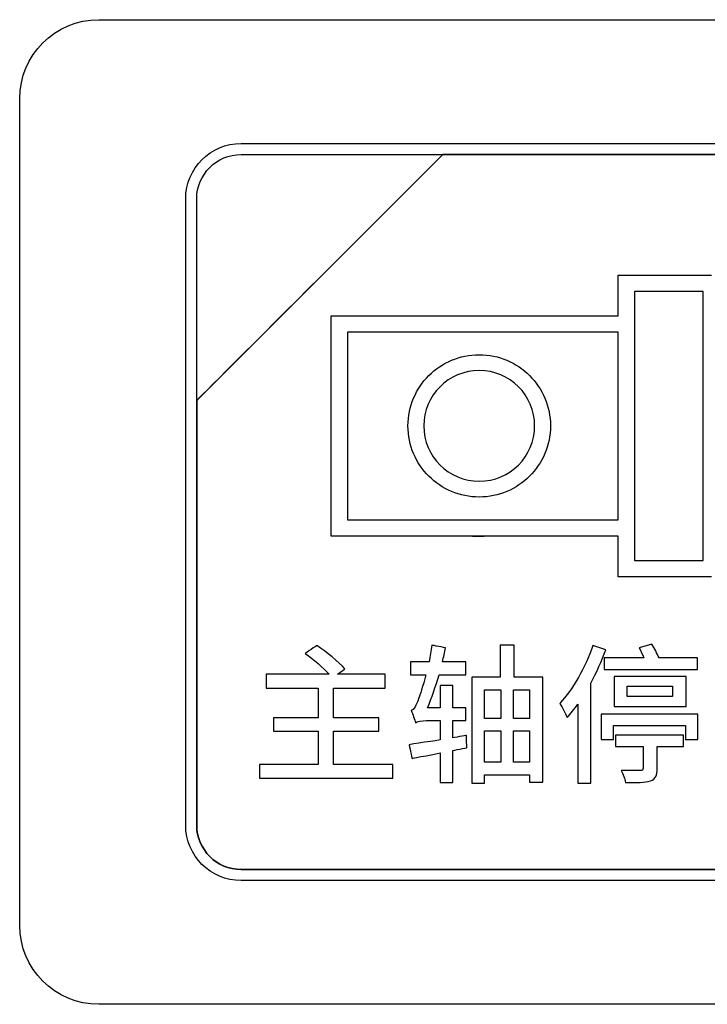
# Model space of a CAD drawing. Header units: millimetres. Extents: x 7205 to 9529, y -660 to 140.
# Tile 79 of 193: x 7592 to 7606, y -393 to -374. Entities that reach past the tile are written whole.
import ezdxf

# ---------------------------------------------------------------- set-up
doc = ezdxf.new("R2010")
doc.units = ezdxf.units.MM
doc.header["$LTSCALE"] = 3

msp = doc.modelspace()

# ---------------------------------------------------------------- linework, layer by layer
at = {"linetype": 'Continuous', "lineweight": 30}
for points, knots in [([(7592.471, -391.007), (7592.471, -391.007), (7592.471, -391.007), (7592.471, -375.307), (7592.471, -375.307), (7592.471, -375.307), (7592.471, -374.482), (7593.146, -373.807), (7593.971, -373.807)], [0.6666667, 0.6666667, 0.6666667, 0.6666667, 0.6666667, 0.7777778, 0.7777778, 0.7777778, 0.7777778, 1, 1, 1, 1]), ([(7592.471, -391.007), (7592.471, -391.007), (7592.471, -391.007), (7592.471, -375.307), (7592.471, -375.307), (7592.471, -375.307), (7592.471, -374.482), (7593.146, -373.807), (7593.971, -373.807)], [0.6666667, 0.6666667, 0.6666667, 0.6666667, 0.6666667, 0.7777778, 0.7777778, 0.7777778, 0.7777778, 1, 1, 1, 1]), ([(7595.621, -377.207), (7595.621, -377.207), (7595.621, -376.63), (7596.093, -376.157), (7596.671, -376.157)], [0.7777778, 0.7777778, 0.7777778, 0.7777778, 0.7777778, 1, 1, 1, 1]), ([(7600.502, -376.367), (7600.502, -376.367), (7600.502, -376.367), (7595.831, -381.037), (7595.831, -381.037)], [0.36363636, 0.36363636, 0.36363636, 0.36363636, 0.36363637, 0.45454545, 0.45454545, 0.45454545, 0.45454545]), ([(7595.831, -381.037), (7595.831, -381.037), (7595.831, -381.037), (7600.502, -376.367), (7600.502, -376.367)], [0.8181818, 0.8181818, 0.8181818, 0.8181818, 0.8181818, 1, 1, 1, 1]), ([(7600.502, -376.367), (7600.502, -376.367), (7600.502, -376.367), (7595.831, -381.037), (7595.831, -381.037)], [0.2, 0.2, 0.2, 0.2, 0.2, 0.4, 0.4, 0.4, 0.4]), ([(7595.831, -377.207), (7595.831, -377.207), (7595.831, -376.745), (7596.209, -376.367), (7596.671, -376.367)], [0.6, 0.6, 0.6, 0.6, 0.6, 1, 1, 1, 1]), ([(7600.514, -376.367), (7600.514, -376.367), (7600.514, -376.367), (7600.502, -376.367), (7600.502, -376.367)], [0.27272727, 0.27272727, 0.27272727, 0.27272727, 0.27272728, 0.36363636, 0.36363636, 0.36363636, 0.36363636]), ([(7608.571, -376.367), (7608.571, -376.367), (7608.571, -376.367), (7600.514, -376.367), (7600.514, -376.367)], [0.18181818, 0.18181818, 0.18181818, 0.18181818, 0.18181819, 0.27272727, 0.27272727, 0.27272727, 0.27272727]), ([(7600.514, -376.367), (7600.514, -376.367), (7600.514, -376.367), (7608.571, -376.367), (7608.571, -376.367)], [0.09090909, 0.09090909, 0.09090909, 0.09090909, 0.0909091, 0.18181818, 0.18181818, 0.18181818, 0.18181818]), ([(7595.621, -389.107), (7595.621, -389.107), (7595.621, -389.107), (7595.621, -377.207), (7595.621, -377.207)], [0.6666667, 0.6666667, 0.6666667, 0.6666667, 0.6666667, 0.7777778, 0.7777778, 0.7777778, 0.7777778]), ([(7595.831, -381.037), (7595.831, -381.037), (7595.831, -381.037), (7595.831, -377.207), (7595.831, -377.207)], [0.4, 0.4, 0.4, 0.4, 0.4, 0.6, 0.6, 0.6, 0.6]), ([(7603.828, -378.812), (7603.828, -378.812), (7603.828, -378.812), (7603.828, -378.657), (7603.828, -378.657)], [0.89655172, 0.89655172, 0.89655172, 0.89655172, 0.89655173, 0.93103448, 0.93103448, 0.93103448, 0.93103448]), ([(7603.828, -378.657), (7603.828, -378.657), (7603.828, -378.657), (7603.984, -378.657), (7603.984, -378.657)], [0.93103448, 0.93103448, 0.93103448, 0.93103448, 0.93103449, 1, 1, 1, 1]), ([(7603.828, -379.43), (7603.828, -379.43), (7603.828, -379.43), (7603.828, -378.812), (7603.828, -378.812)], [0.86206897, 0.86206897, 0.86206897, 0.86206897, 0.86206898, 0.89655172, 0.89655172, 0.89655172, 0.89655172]), ([(7604.139, -378.967), (7604.139, -378.967), (7604.139, -378.967), (7604.139, -384.076), (7604.139, -384.076)], [0.2, 0.2, 0.2, 0.2, 0.2, 0.4, 0.4, 0.4, 0.4]), ([(7605.443, -384.076), (7605.443, -384.076), (7605.443, -384.076), (7605.443, -378.967), (7605.443, -378.967)], [0.6, 0.6, 0.6, 0.6, 0.6, 1, 1, 1, 1]), ([(7598.383, -379.585), (7598.383, -379.585), (7598.383, -379.585), (7598.383, -379.43), (7598.383, -379.43)], [0.75862069, 0.75862069, 0.75862069, 0.75862069, 0.7586207, 0.79310345, 0.79310345, 0.79310345, 0.79310345]), ([(7598.383, -379.43), (7598.383, -379.43), (7598.383, -379.43), (7598.538, -379.43), (7598.538, -379.43)], [0.79310345, 0.79310345, 0.79310345, 0.79310345, 0.79310346, 0.82758621, 0.82758621, 0.82758621, 0.82758621]), ([(7598.383, -383.46), (7598.383, -383.46), (7598.383, -383.46), (7598.383, -379.585), (7598.383, -379.585)], [0.72413793, 0.72413793, 0.72413793, 0.72413793, 0.72413794, 0.75862069, 0.75862069, 0.75862069, 0.75862069]), ([(7598.538, -379.43), (7598.538, -379.43), (7600.85, -379.43), (7601.674, -379.43), (7603.828, -379.43)], [0.82758621, 0.82758621, 0.82758621, 0.82758621, 0.82758622, 0.86206897, 0.86206897, 0.86206897, 0.86206897]), ([(7603.828, -379.74), (7603.828, -379.74), (7603.593, -379.74), (7603.372, -379.74), (7603.165, -379.74), (7603.165, -379.74), (7599.494, -379.74), (7600.514, -379.739), (7598.693, -379.739)], [0.5, 0.5, 0.5, 0.5, 0.5, 0.6666667, 0.6666667, 0.6666667, 0.6666667, 1, 1, 1, 1]), ([(7603.828, -383.304), (7603.828, -383.304), (7603.828, -383.304), (7603.828, -379.74), (7603.828, -379.74)], [0.3333333, 0.3333333, 0.3333333, 0.3333333, 0.3333333, 0.5, 0.5, 0.5, 0.5]), ([(7600.237, -380.566), (7600.237, -380.566), (7600.481, -380.321), (7600.819, -380.17), (7601.192, -380.17), (7601.192, -380.17), (7601.565, -380.17), (7601.903, -380.321), (7602.148, -380.566)], [0.5833333, 0.5833333, 0.5833333, 0.5833333, 0.5833333, 0.6666667, 0.6666667, 0.6666667, 0.6666667, 0.75, 0.75, 0.75, 0.75]), ([(7601.936, -380.778), (7601.936, -380.778), (7601.745, -380.588), (7601.482, -380.47), (7601.192, -380.47), (7601.192, -380.47), (7600.902, -380.47), (7600.638, -380.588), (7600.448, -380.778)], [0.4, 0.4, 0.4, 0.4, 0.4, 0.5, 0.5, 0.5, 0.5, 0.6, 0.6, 0.6, 0.6]), ([(7599.84, -381.521), (7599.84, -381.521), (7599.84, -381.149), (7599.992, -380.811), (7600.236, -380.566)], [0.41666667, 0.41666667, 0.41666667, 0.41666667, 0.41666668, 0.5, 0.5, 0.5, 0.5]), ([(7600.236, -380.566), (7600.236, -380.566), (7600.236, -380.566), (7600.237, -380.566), (7600.237, -380.566)], [0.5, 0.5, 0.5, 0.5, 0.50000001, 0.58333333, 0.58333333, 0.58333333, 0.58333333]), ([(7602.148, -380.566), (7602.148, -380.566), (7602.392, -380.81), (7602.544, -381.148), (7602.544, -381.521), (7602.544, -381.521), (7602.544, -381.894), (7602.392, -382.232), (7602.148, -382.477)], [0.75, 0.75, 0.75, 0.75, 0.75, 0.8333333, 0.8333333, 0.8333333, 0.8333333, 1, 1, 1, 1]), ([(7600.448, -380.778), (7600.448, -380.778), (7600.258, -380.968), (7600.14, -381.231), (7600.14, -381.521), (7600.14, -381.521), (7600.14, -381.812), (7600.258, -382.075), (7600.448, -382.265), (7600.448, -382.265), (7600.639, -382.455), (7600.902, -382.573), (7601.192, -382.573)], [0.6, 0.6, 0.6, 0.6, 0.6, 0.7, 0.7, 0.7, 0.7, 0.8, 0.8, 0.8, 0.8, 1, 1, 1, 1]), ([(7602.244, -381.521), (7602.244, -381.521), (7602.244, -381.231), (7602.126, -380.968), (7601.936, -380.778)], [0.3, 0.3, 0.3, 0.3, 0.3, 0.4, 0.4, 0.4, 0.4]), ([(7595.831, -381.037), (7595.831, -381.037), (7595.831, -381.037), (7595.831, -381.127), (7595.831, -381.127)], [0.45454545, 0.45454545, 0.45454545, 0.45454545, 0.45454546, 0.54545455, 0.54545455, 0.54545455, 0.54545455]), ([(7595.831, -381.127), (7595.831, -381.127), (7595.831, -381.127), (7595.831, -381.037), (7595.831, -381.037)], [0.72727273, 0.72727273, 0.72727273, 0.72727273, 0.72727274, 0.81818182, 0.81818182, 0.81818182, 0.81818182]), ([(7595.831, -381.127), (7595.831, -381.127), (7595.831, -381.127), (7595.831, -389.107), (7595.831, -389.107)], [0.54545455, 0.54545455, 0.54545455, 0.54545455, 0.54545456, 0.63636364, 0.63636364, 0.63636364, 0.63636364]), ([(7595.831, -389.107), (7595.831, -389.107), (7595.831, -389.107), (7595.831, -381.127), (7595.831, -381.127)], [0.63636364, 0.63636364, 0.63636364, 0.63636364, 0.63636365, 0.72727273, 0.72727273, 0.72727273, 0.72727273]), ([(7600.236, -382.477), (7600.236, -382.477), (7599.992, -382.233), (7599.84, -381.895), (7599.84, -381.521)], [0.33333333, 0.33333333, 0.33333333, 0.33333333, 0.33333334, 0.41666667, 0.41666667, 0.41666667, 0.41666667]), ([(7601.936, -382.265), (7601.936, -382.265), (7602.126, -382.075), (7602.244, -381.812), (7602.244, -381.521)], [0.2, 0.2, 0.2, 0.2, 0.2, 0.3, 0.3, 0.3, 0.3]), ([(7601.936, -382.266), (7601.936, -382.266), (7601.936, -382.266), (7601.936, -382.265), (7601.936, -382.265)], [0.1, 0.1, 0.1, 0.1, 0.1, 0.2, 0.2, 0.2, 0.2]), ([(7601.192, -382.873), (7601.192, -382.873), (7600.819, -382.873), (7600.481, -382.722), (7600.236, -382.477)], [0.25, 0.25, 0.25, 0.25, 0.25000001, 0.33333333, 0.33333333, 0.33333333, 0.33333333]), ([(7602.147, -382.477), (7602.147, -382.477), (7601.902, -382.722), (7601.564, -382.873), (7601.192, -382.873)], [0.16666667, 0.16666667, 0.16666667, 0.16666667, 0.16666668, 0.25, 0.25, 0.25, 0.25]), ([(7602.147, -382.477), (7602.147, -382.477), (7602.147, -382.477), (7602.147, -382.477), (7602.147, -382.477)], [0.08333333, 0.08333333, 0.08333333, 0.08333333, 0.08333334, 0.16666667, 0.16666667, 0.16666667, 0.16666667]), ([(7598.693, -383.305), (7598.693, -383.305), (7598.693, -383.305), (7603.828, -383.304), (7603.828, -383.304)], [0.1666667, 0.1666667, 0.1666667, 0.1666667, 0.1666667, 0.3333333, 0.3333333, 0.3333333, 0.3333333]), ([(7598.383, -383.614), (7598.383, -383.614), (7598.383, -383.614), (7598.383, -383.46), (7598.383, -383.46)], [0.68965517, 0.68965517, 0.68965517, 0.68965517, 0.68965518, 0.72413793, 0.72413793, 0.72413793, 0.72413793]), ([(7603.828, -383.613), (7603.828, -383.613), (7597.67, -383.614), (7604.678, -383.613), (7598.538, -383.614)], [0.62068966, 0.62068966, 0.62068966, 0.62068966, 0.62068967, 0.65517241, 0.65517241, 0.65517241, 0.65517241]), ([(7598.538, -383.614), (7598.538, -383.614), (7598.538, -383.614), (7598.383, -383.614), (7598.383, -383.614)], [0.65517241, 0.65517241, 0.65517241, 0.65517241, 0.65517242, 0.68965517, 0.68965517, 0.68965517, 0.68965517]), ([(7603.828, -384.231), (7603.828, -384.231), (7603.828, -384.231), (7603.828, -383.613), (7603.828, -383.613)], [0.5862069, 0.5862069, 0.5862069, 0.5862069, 0.58620691, 0.62068966, 0.62068966, 0.62068966, 0.62068966]), ([(7604.139, -384.076), (7604.139, -384.076), (7604.139, -384.076), (7605.443, -384.076), (7605.443, -384.076)], [0.4, 0.4, 0.4, 0.4, 0.4, 0.6, 0.6, 0.6, 0.6]), ([(7603.828, -384.386), (7603.828, -384.386), (7603.828, -384.386), (7603.828, -384.231), (7603.828, -384.231)], [0.55172414, 0.55172414, 0.55172414, 0.55172414, 0.55172415, 0.5862069, 0.5862069, 0.5862069, 0.5862069]), ([(7603.984, -384.386), (7603.984, -384.386), (7603.984, -384.386), (7603.828, -384.386), (7603.828, -384.386)], [0.51724138, 0.51724138, 0.51724138, 0.51724138, 0.51724139, 0.55172414, 0.55172414, 0.55172414, 0.55172414]), ([(7605.598, -384.386), (7605.598, -384.386), (7605.598, -384.386), (7603.984, -384.386), (7603.984, -384.386)], [0.48275862, 0.48275862, 0.48275862, 0.48275862, 0.48275863, 0.51724138, 0.51724138, 0.51724138, 0.51724138]), ([(7598.11, -385.691), (7598.11, -385.691), (7598.11, -385.691), (7597.89, -385.843), (7597.89, -385.843)], [0.92307692, 0.92307692, 0.92307692, 0.92307692, 0.92307693, 1, 1, 1, 1]), ([(7598.643, -386.137), (7598.643, -386.137), (7598.528, -386.001), (7598.291, -385.815), (7598.11, -385.691)], [0.88461538, 0.88461538, 0.88461538, 0.88461538, 0.88461539, 0.92307692, 0.92307692, 0.92307692, 0.92307692]), ([(7600.293, -385.688), (7600.293, -385.688), (7600.279, -385.792), (7600.259, -385.897), (7600.239, -386.001)], [0.76470588, 0.76470588, 0.76470588, 0.76470588, 0.76470589, 0.79411765, 0.79411765, 0.79411765, 0.79411765]), ([(7600.553, -385.736), (7600.553, -385.736), (7600.553, -385.736), (7600.293, -385.688), (7600.293, -385.688)], [0.73529412, 0.73529412, 0.73529412, 0.73529412, 0.73529413, 0.76470588, 0.76470588, 0.76470588, 0.76470588]), ([(7600.493, -386.001), (7600.493, -386.001), (7600.516, -385.914), (7600.536, -385.823), (7600.553, -385.736)], [0.70588235, 0.70588235, 0.70588235, 0.70588235, 0.70588236, 0.73529412, 0.73529412, 0.73529412, 0.73529412]), ([(7601.857, -385.688), (7601.857, -385.688), (7601.857, -385.688), (7601.588, -385.688), (7601.588, -385.688)], [0.8461538, 0.8461538, 0.8461538, 0.8461538, 0.8461539, 1, 1, 1, 1]), ([(7601.857, -386.295), (7601.857, -386.295), (7601.857, -386.295), (7601.857, -385.688), (7601.857, -385.688)], [0.76923077, 0.76923077, 0.76923077, 0.76923077, 0.76923078, 0.84615385, 0.84615385, 0.84615385, 0.84615385]), ([(7603.309, -386.41), (7603.309, -386.41), (7603.419, -386.204), (7603.517, -385.987), (7603.594, -385.772)], [0.6666667, 0.6666667, 0.6666667, 0.6666667, 0.6666667, 0.7777778, 0.7777778, 0.7777778, 0.7777778]), ([(7603.594, -385.772), (7603.594, -385.772), (7603.594, -385.772), (7603.351, -385.693), (7603.351, -385.693)], [0.7777778, 0.7777778, 0.7777778, 0.7777778, 0.7777778, 1, 1, 1, 1]), ([(7604.469, -385.668), (7604.469, -385.668), (7604.469, -385.668), (7604.226, -385.739), (7604.226, -385.739)], [0.7777778, 0.7777778, 0.7777778, 0.7777778, 0.7777778, 1, 1, 1, 1]), ([(7604.604, -385.925), (7604.604, -385.925), (7604.57, -385.846), (7604.519, -385.744), (7604.469, -385.668)], [0.6666667, 0.6666667, 0.6666667, 0.6666667, 0.6666667, 0.7777778, 0.7777778, 0.7777778, 0.7777778]), ([(7604.316, -385.925), (7604.316, -385.925), (7604.316, -385.925), (7603.563, -385.925), (7603.563, -385.925)], [0.1111111, 0.1111111, 0.1111111, 0.1111111, 0.1111111, 0.2222222, 0.2222222, 0.2222222, 0.2222222]), ([(7603.563, -385.925), (7603.563, -385.925), (7603.563, -385.925), (7603.563, -386.148), (7603.563, -386.148)], [0.2222222, 0.2222222, 0.2222222, 0.2222222, 0.2222222, 0.3333333, 0.3333333, 0.3333333, 0.3333333]), ([(7605.335, -385.925), (7605.335, -385.925), (7605.335, -385.925), (7604.604, -385.925), (7604.604, -385.925)], [0.5555556, 0.5555556, 0.5555556, 0.5555556, 0.5555556, 0.6666667, 0.6666667, 0.6666667, 0.6666667]), ([(7605.335, -386.148), (7605.335, -386.148), (7605.335, -386.148), (7605.335, -385.925), (7605.335, -385.925)], [0.4444444, 0.4444444, 0.4444444, 0.4444444, 0.4444445, 0.5555556, 0.5555556, 0.5555556, 0.5555556]), ([(7598.502, -386.238), (7598.502, -386.238), (7598.502, -386.238), (7598.643, -386.137), (7598.643, -386.137)], [0.84615385, 0.84615385, 0.84615385, 0.84615385, 0.84615386, 0.88461538, 0.88461538, 0.88461538, 0.88461538]), ([(7600.239, -386.001), (7600.239, -386.001), (7600.239, -386.001), (7599.889, -386.001), (7599.889, -386.001)], [0.79411765, 0.79411765, 0.79411765, 0.79411765, 0.79411766, 0.82352941, 0.82352941, 0.82352941, 0.82352941]), ([(7599.889, -386.001), (7599.889, -386.001), (7599.889, -386.001), (7599.889, -386.249), (7599.889, -386.249)], [0.82352941, 0.82352941, 0.82352941, 0.82352941, 0.82352942, 0.85294118, 0.85294118, 0.85294118, 0.85294118]), ([(7600.937, -386.001), (7600.937, -386.001), (7600.937, -386.001), (7600.493, -386.001), (7600.493, -386.001)], [0.67647059, 0.67647059, 0.67647059, 0.67647059, 0.6764706, 0.70588235, 0.70588235, 0.70588235, 0.70588235]), ([(7600.937, -386.249), (7600.937, -386.249), (7600.937, -386.249), (7600.937, -386.001), (7600.937, -386.001)], [0.64705882, 0.64705882, 0.64705882, 0.64705882, 0.64705883, 0.67647059, 0.67647059, 0.67647059, 0.67647059]), ([(7603.563, -386.148), (7603.563, -386.148), (7603.563, -386.148), (7605.335, -386.148), (7605.335, -386.148)], [0.3333333, 0.3333333, 0.3333333, 0.3333333, 0.3333333, 0.4444444, 0.4444444, 0.4444444, 0.4444444]), ([(7598.347, -386.238), (7598.347, -386.238), (7598.347, -386.238), (7597.151, -386.238), (7597.151, -386.238)], [0.03846154, 0.03846154, 0.03846154, 0.03846154, 0.03846155, 0.07692308, 0.07692308, 0.07692308, 0.07692308]), ([(7597.151, -386.238), (7597.151, -386.238), (7597.151, -386.238), (7597.151, -386.501), (7597.151, -386.501)], [0.07692308, 0.07692308, 0.07692308, 0.07692308, 0.07692309, 0.11538462, 0.11538462, 0.11538462, 0.11538462]), ([(7599.408, -386.238), (7599.408, -386.238), (7599.408, -386.238), (7598.502, -386.238), (7598.502, -386.238)], [0.80769231, 0.80769231, 0.80769231, 0.80769231, 0.80769232, 0.84615385, 0.84615385, 0.84615385, 0.84615385]), ([(7599.408, -386.501), (7599.408, -386.501), (7599.408, -386.501), (7599.408, -386.238), (7599.408, -386.238)], [0.76923077, 0.76923077, 0.76923077, 0.76923077, 0.76923078, 0.80769231, 0.80769231, 0.80769231, 0.80769231]), ([(7599.889, -386.249), (7599.889, -386.249), (7599.889, -386.249), (7600.18, -386.249), (7600.18, -386.249)], [0.85294118, 0.85294118, 0.85294118, 0.85294118, 0.85294119, 0.88235294, 0.88235294, 0.88235294, 0.88235294]), ([(7600.18, -386.249), (7600.18, -386.249), (7600.124, -386.464), (7600.067, -386.636), (7600.042, -386.704)], [0.88235294, 0.88235294, 0.88235294, 0.88235294, 0.88235295, 0.91176471, 0.91176471, 0.91176471, 0.91176471]), ([(7600.211, -386.879), (7600.211, -386.879), (7600.287, -386.693), (7600.364, -386.475), (7600.429, -386.249)], [0.58823529, 0.58823529, 0.58823529, 0.58823529, 0.5882353, 0.61764706, 0.61764706, 0.61764706, 0.61764706]), ([(7600.429, -386.249), (7600.429, -386.249), (7600.429, -386.249), (7600.937, -386.249), (7600.937, -386.249)], [0.61764706, 0.61764706, 0.61764706, 0.61764706, 0.61764707, 0.64705882, 0.64705882, 0.64705882, 0.64705882]), ([(7601.588, -386.295), (7601.588, -386.295), (7601.588, -386.295), (7601.052, -386.295), (7601.052, -386.295)], [0.07692308, 0.07692308, 0.07692308, 0.07692308, 0.07692309, 0.15384615, 0.15384615, 0.15384615, 0.15384615]), ([(7601.052, -386.295), (7601.052, -386.295), (7601.052, -386.295), (7601.052, -388.307), (7601.052, -388.307)], [0.15384615, 0.15384615, 0.15384615, 0.15384615, 0.15384616, 0.23076923, 0.23076923, 0.23076923, 0.23076923]), ([(7602.396, -386.295), (7602.396, -386.295), (7602.396, -386.295), (7601.857, -386.295), (7601.857, -386.295)], [0.69230769, 0.69230769, 0.69230769, 0.69230769, 0.6923077, 0.76923077, 0.76923077, 0.76923077, 0.76923077]), ([(7602.396, -388.29), (7602.396, -388.29), (7602.396, -388.29), (7602.396, -386.295), (7602.396, -386.295)], [0.61538462, 0.61538462, 0.61538462, 0.61538462, 0.61538463, 0.69230769, 0.69230769, 0.69230769, 0.69230769]), ([(7605.118, -386.28), (7605.118, -386.28), (7605.118, -386.28), (7603.754, -386.28), (7603.754, -386.28)], [0.6, 0.6, 0.6, 0.6, 0.6, 1, 1, 1, 1]), ([(7605.118, -386.851), (7605.118, -386.851), (7605.118, -386.851), (7605.118, -386.28), (7605.118, -386.28)], [0.4, 0.4, 0.4, 0.4, 0.4, 0.6, 0.6, 0.6, 0.6]), ([(7597.151, -386.501), (7597.151, -386.501), (7597.151, -386.501), (7598.135, -386.501), (7598.135, -386.501)], [0.11538462, 0.11538462, 0.11538462, 0.11538462, 0.11538463, 0.15384615, 0.15384615, 0.15384615, 0.15384615]), ([(7598.135, -386.501), (7598.135, -386.501), (7598.135, -386.501), (7598.135, -387.065), (7598.135, -387.065)], [0.15384615, 0.15384615, 0.15384615, 0.15384615, 0.15384616, 0.19230769, 0.19230769, 0.19230769, 0.19230769]), ([(7598.429, -387.065), (7598.429, -387.065), (7598.429, -387.065), (7598.429, -386.501), (7598.429, -386.501)], [0.69230769, 0.69230769, 0.69230769, 0.69230769, 0.6923077, 0.73076923, 0.73076923, 0.73076923, 0.73076923]), ([(7598.429, -386.501), (7598.429, -386.501), (7598.429, -386.501), (7599.408, -386.501), (7599.408, -386.501)], [0.73076923, 0.73076923, 0.73076923, 0.73076923, 0.73076924, 0.76923077, 0.76923077, 0.76923077, 0.76923077]), ([(7600.688, -386.455), (7600.688, -386.455), (7600.688, -386.455), (7600.451, -386.455), (7600.451, -386.455)], [0.5, 0.5, 0.5, 0.5, 0.50000001, 0.52941176, 0.52941176, 0.52941176, 0.52941176]), ([(7600.451, -386.455), (7600.451, -386.455), (7600.451, -386.455), (7600.451, -386.879), (7600.451, -386.879)], [0.52941176, 0.52941176, 0.52941176, 0.52941176, 0.52941177, 0.55882353, 0.55882353, 0.55882353, 0.55882353]), ([(7600.688, -386.879), (7600.688, -386.879), (7600.688, -386.879), (7600.688, -386.455), (7600.688, -386.455)], [0.47058824, 0.47058824, 0.47058824, 0.47058824, 0.47058825, 0.5, 0.5, 0.5, 0.5]), ([(7603.309, -388.304), (7603.309, -388.304), (7603.309, -388.304), (7603.309, -386.41), (7603.309, -386.41)], [0.5555556, 0.5555556, 0.5555556, 0.5555556, 0.5555556, 0.6666667, 0.6666667, 0.6666667, 0.6666667]), ([(7603.997, -386.664), (7603.997, -386.664), (7603.997, -386.664), (7603.997, -386.464), (7603.997, -386.464)], [0.6, 0.6, 0.6, 0.6, 0.6, 1, 1, 1, 1]), ([(7604.861, -386.464), (7604.861, -386.464), (7604.861, -386.464), (7604.861, -386.664), (7604.861, -386.664)], [0.2, 0.2, 0.2, 0.2, 0.2, 0.4, 0.4, 0.4, 0.4]), ([(7600.042, -386.704), (7600.042, -386.704), (7599.994, -386.828), (7599.954, -386.915), (7599.901, -386.93)], [0.91176471, 0.91176471, 0.91176471, 0.91176471, 0.91176472, 0.94117647, 0.94117647, 0.94117647, 0.94117647]), ([(7601.292, -386.534), (7601.292, -386.534), (7601.292, -386.534), (7601.6, -386.534), (7601.6, -386.534)], [0.2, 0.2, 0.2, 0.2, 0.2, 0.4, 0.4, 0.4, 0.4]), ([(7601.6, -386.534), (7601.6, -386.534), (7601.6, -386.534), (7601.6, -387.076), (7601.6, -387.076)], [0.4, 0.4, 0.4, 0.4, 0.4, 0.6, 0.6, 0.6, 0.6]), ([(7601.845, -387.076), (7601.845, -387.076), (7601.845, -387.076), (7601.845, -386.534), (7601.845, -386.534)], [0.2, 0.2, 0.2, 0.2, 0.2, 0.4, 0.4, 0.4, 0.4]), ([(7601.845, -386.534), (7601.845, -386.534), (7601.845, -386.534), (7602.147, -386.534), (7602.147, -386.534)], [0.4, 0.4, 0.4, 0.4, 0.4, 0.6, 0.6, 0.6, 0.6]), ([(7602.147, -386.534), (7602.147, -386.534), (7602.147, -386.534), (7602.147, -387.076), (7602.147, -387.076)], [0.6, 0.6, 0.6, 0.6, 0.6, 1, 1, 1, 1]), ([(7604.861, -386.664), (7604.861, -386.664), (7604.861, -386.664), (7603.997, -386.664), (7603.997, -386.664)], [0.4, 0.4, 0.4, 0.4, 0.4, 0.6, 0.6, 0.6, 0.6]), ([(7600.451, -386.879), (7600.451, -386.879), (7600.451, -386.879), (7600.211, -386.879), (7600.211, -386.879)], [0.55882353, 0.55882353, 0.55882353, 0.55882353, 0.55882354, 0.58823529, 0.58823529, 0.58823529, 0.58823529]), ([(7600.937, -386.879), (7600.937, -386.879), (7600.937, -386.879), (7600.688, -386.879), (7600.688, -386.879)], [0.44117647, 0.44117647, 0.44117647, 0.44117647, 0.44117648, 0.47058824, 0.47058824, 0.47058824, 0.47058824]), ([(7600.937, -387.119), (7600.937, -387.119), (7600.937, -387.119), (7600.937, -386.879), (7600.937, -386.879)], [0.41176471, 0.41176471, 0.41176471, 0.41176471, 0.41176472, 0.44117647, 0.44117647, 0.44117647, 0.44117647]), ([(7602.719, -386.791), (7602.719, -386.791), (7602.764, -386.856), (7602.837, -387), (7602.863, -387.062)], [0.1111111, 0.1111111, 0.1111111, 0.1111111, 0.1111111, 0.2222222, 0.2222222, 0.2222222, 0.2222222]), ([(7602.863, -387.062), (7602.863, -387.062), (7602.93, -386.986), (7602.998, -386.901), (7603.063, -386.808)], [0.2222222, 0.2222222, 0.2222222, 0.2222222, 0.2222222, 0.3333333, 0.3333333, 0.3333333, 0.3333333]), ([(7603.063, -386.808), (7603.063, -386.808), (7603.063, -386.808), (7603.063, -388.304), (7603.063, -388.304)], [0.3333333, 0.3333333, 0.3333333, 0.3333333, 0.3333333, 0.4444444, 0.4444444, 0.4444444, 0.4444444]), ([(7603.754, -386.851), (7603.754, -386.851), (7603.754, -386.851), (7605.118, -386.851), (7605.118, -386.851)], [0.2, 0.2, 0.2, 0.2, 0.2, 0.4, 0.4, 0.4, 0.4]), ([(7598.135, -387.065), (7598.135, -387.065), (7598.135, -387.065), (7597.289, -387.065), (7597.289, -387.065)], [0.19230769, 0.19230769, 0.19230769, 0.19230769, 0.1923077, 0.23076923, 0.23076923, 0.23076923, 0.23076923]), ([(7597.289, -387.065), (7597.289, -387.065), (7597.289, -387.065), (7597.289, -387.322), (7597.289, -387.322)], [0.23076923, 0.23076923, 0.23076923, 0.23076923, 0.23076924, 0.26923077, 0.26923077, 0.26923077, 0.26923077]), ([(7599.284, -387.065), (7599.284, -387.065), (7599.284, -387.065), (7598.429, -387.065), (7598.429, -387.065)], [0.65384615, 0.65384615, 0.65384615, 0.65384615, 0.65384616, 0.69230769, 0.69230769, 0.69230769, 0.69230769]), ([(7599.284, -387.322), (7599.284, -387.322), (7599.284, -387.322), (7599.284, -387.065), (7599.284, -387.065)], [0.61538462, 0.61538462, 0.61538462, 0.61538462, 0.61538463, 0.65384615, 0.65384615, 0.65384615, 0.65384615]), ([(7599.901, -386.93), (7599.901, -386.93), (7599.929, -386.992), (7599.969, -387.11), (7599.983, -387.161)], [0.94117647, 0.94117647, 0.94117647, 0.94117647, 0.94117648, 1, 1, 1, 1]), ([(7601.6, -387.076), (7601.6, -387.076), (7601.6, -387.076), (7601.292, -387.076), (7601.292, -387.076)], [0.6, 0.6, 0.6, 0.6, 0.6, 1, 1, 1, 1]), ([(7605.343, -386.997), (7605.343, -386.997), (7605.343, -386.997), (7603.509, -386.997), (7603.509, -386.997)], [0.7777778, 0.7777778, 0.7777778, 0.7777778, 0.7777778, 1, 1, 1, 1]), ([(7605.343, -387.48), (7605.343, -387.48), (7605.343, -387.48), (7605.343, -386.997), (7605.343, -386.997)], [0.6666667, 0.6666667, 0.6666667, 0.6666667, 0.6666667, 0.7777778, 0.7777778, 0.7777778, 0.7777778]), ([(7600.194, -387.119), (7600.194, -387.119), (7600.194, -387.119), (7600.451, -387.119), (7600.451, -387.119)], [0.02941176, 0.02941176, 0.02941176, 0.02941176, 0.02941177, 0.05882353, 0.05882353, 0.05882353, 0.05882353]), ([(7600.451, -387.119), (7600.451, -387.119), (7600.451, -387.119), (7600.451, -387.486), (7600.451, -387.486)], [0.05882353, 0.05882353, 0.05882353, 0.05882353, 0.05882354, 0.08823529, 0.08823529, 0.08823529, 0.08823529]), ([(7600.688, -387.446), (7600.688, -387.446), (7600.688, -387.446), (7600.688, -387.119), (7600.688, -387.119)], [0.35294118, 0.35294118, 0.35294118, 0.35294118, 0.35294119, 0.38235294, 0.38235294, 0.38235294, 0.38235294]), ([(7600.688, -387.119), (7600.688, -387.119), (7600.688, -387.119), (7600.937, -387.119), (7600.937, -387.119)], [0.38235294, 0.38235294, 0.38235294, 0.38235294, 0.38235295, 0.41176471, 0.41176471, 0.41176471, 0.41176471]), ([(7603.74, -387.48), (7603.74, -387.48), (7603.74, -387.48), (7603.74, -387.215), (7603.74, -387.215)], [0.2222222, 0.2222222, 0.2222222, 0.2222222, 0.2222222, 0.3333333, 0.3333333, 0.3333333, 0.3333333]), ([(7603.74, -387.215), (7603.74, -387.215), (7603.74, -387.215), (7605.104, -387.215), (7605.104, -387.215)], [0.3333333, 0.3333333, 0.3333333, 0.3333333, 0.3333333, 0.4444444, 0.4444444, 0.4444444, 0.4444444]), ([(7605.104, -387.215), (7605.104, -387.215), (7605.104, -387.215), (7605.104, -387.48), (7605.104, -387.48)], [0.4444444, 0.4444444, 0.4444444, 0.4444444, 0.4444445, 0.5555556, 0.5555556, 0.5555556, 0.5555556]), ([(7597.289, -387.322), (7597.289, -387.322), (7597.289, -387.322), (7598.135, -387.322), (7598.135, -387.322)], [0.26923077, 0.26923077, 0.26923077, 0.26923077, 0.26923078, 0.30769231, 0.30769231, 0.30769231, 0.30769231]), ([(7598.135, -387.322), (7598.135, -387.322), (7598.135, -387.322), (7598.135, -387.954), (7598.135, -387.954)], [0.30769231, 0.30769231, 0.30769231, 0.30769231, 0.30769232, 0.34615385, 0.34615385, 0.34615385, 0.34615385]), ([(7598.429, -387.954), (7598.429, -387.954), (7598.429, -387.954), (7598.429, -387.322), (7598.429, -387.322)], [0.53846154, 0.53846154, 0.53846154, 0.53846154, 0.53846155, 0.57692308, 0.57692308, 0.57692308, 0.57692308]), ([(7598.429, -387.322), (7598.429, -387.322), (7598.429, -387.322), (7599.284, -387.322), (7599.284, -387.322)], [0.57692308, 0.57692308, 0.57692308, 0.57692308, 0.57692309, 0.61538462, 0.61538462, 0.61538462, 0.61538462]), ([(7600.948, -387.401), (7600.948, -387.401), (7600.948, -387.401), (7600.688, -387.446), (7600.688, -387.446)], [0.32352941, 0.32352941, 0.32352941, 0.32352941, 0.32352942, 0.35294118, 0.35294118, 0.35294118, 0.35294118]), ([(7600.959, -387.632), (7600.959, -387.632), (7600.959, -387.632), (7600.948, -387.401), (7600.948, -387.401)], [0.29411765, 0.29411765, 0.29411765, 0.29411765, 0.29411766, 0.32352941, 0.32352941, 0.32352941, 0.32352941]), ([(7601.292, -387.906), (7601.292, -387.906), (7601.292, -387.906), (7601.292, -387.316), (7601.292, -387.316)], [0.6, 0.6, 0.6, 0.6, 0.6, 1, 1, 1, 1]), ([(7601.6, -387.316), (7601.6, -387.316), (7601.6, -387.316), (7601.6, -387.906), (7601.6, -387.906)], [0.2, 0.2, 0.2, 0.2, 0.2, 0.4, 0.4, 0.4, 0.4]), ([(7601.845, -387.906), (7601.845, -387.906), (7601.845, -387.906), (7601.845, -387.316), (7601.845, -387.316)], [0.4, 0.4, 0.4, 0.4, 0.4, 0.6, 0.6, 0.6, 0.6]), ([(7601.845, -387.316), (7601.845, -387.316), (7601.845, -387.316), (7602.147, -387.316), (7602.147, -387.316)], [0.6, 0.6, 0.6, 0.6, 0.6, 1, 1, 1, 1]), ([(7605.07, -387.395), (7605.07, -387.395), (7605.07, -387.395), (7603.777, -387.395), (7603.777, -387.395)], [0.8461538, 0.8461538, 0.8461538, 0.8461538, 0.8461539, 1, 1, 1, 1]), ([(7605.07, -387.61), (7605.07, -387.61), (7605.07, -387.61), (7605.07, -387.395), (7605.07, -387.395)], [0.76923077, 0.76923077, 0.76923077, 0.76923077, 0.76923078, 0.84615385, 0.84615385, 0.84615385, 0.84615385]), ([(7600.451, -387.486), (7600.451, -387.486), (7600.451, -387.486), (7599.861, -387.576), (7599.861, -387.576)], [0.08823529, 0.08823529, 0.08823529, 0.08823529, 0.0882353, 0.11764706, 0.11764706, 0.11764706, 0.11764706]), ([(7599.861, -387.576), (7599.861, -387.576), (7599.861, -387.576), (7599.918, -387.836), (7599.918, -387.836)], [0.11764706, 0.11764706, 0.11764706, 0.11764706, 0.11764707, 0.14705882, 0.14705882, 0.14705882, 0.14705882]), ([(7600.688, -387.686), (7600.688, -387.686), (7600.688, -387.686), (7600.959, -387.632), (7600.959, -387.632)], [0.26470588, 0.26470588, 0.26470588, 0.26470588, 0.26470589, 0.29411765, 0.29411765, 0.29411765, 0.29411765]), ([(7603.509, -387.48), (7603.509, -387.48), (7603.509, -387.48), (7603.74, -387.48), (7603.74, -387.48)], [0.1111111, 0.1111111, 0.1111111, 0.1111111, 0.1111111, 0.2222222, 0.2222222, 0.2222222, 0.2222222]), ([(7603.777, -387.61), (7603.777, -387.61), (7603.777, -387.61), (7604.302, -387.61), (7604.302, -387.61)], [0.07692308, 0.07692308, 0.07692308, 0.07692308, 0.07692309, 0.15384615, 0.15384615, 0.15384615, 0.15384615]), ([(7604.302, -387.61), (7604.302, -387.61), (7604.302, -387.61), (7604.302, -388.022), (7604.302, -388.022)], [0.15384615, 0.15384615, 0.15384615, 0.15384615, 0.15384616, 0.23076923, 0.23076923, 0.23076923, 0.23076923]), ([(7604.57, -388.03), (7604.57, -388.03), (7604.57, -388.03), (7604.57, -387.61), (7604.57, -387.61)], [0.61538462, 0.61538462, 0.61538462, 0.61538462, 0.61538463, 0.69230769, 0.69230769, 0.69230769, 0.69230769]), ([(7604.57, -387.61), (7604.57, -387.61), (7604.57, -387.61), (7605.07, -387.61), (7605.07, -387.61)], [0.69230769, 0.69230769, 0.69230769, 0.69230769, 0.6923077, 0.76923077, 0.76923077, 0.76923077, 0.76923077]), ([(7605.104, -387.48), (7605.104, -387.48), (7605.104, -387.48), (7605.343, -387.48), (7605.343, -387.48)], [0.5555556, 0.5555556, 0.5555556, 0.5555556, 0.5555556, 0.6666667, 0.6666667, 0.6666667, 0.6666667]), ([(7599.918, -387.836), (7599.918, -387.836), (7599.918, -387.836), (7600.451, -387.734), (7600.451, -387.734)], [0.14705882, 0.14705882, 0.14705882, 0.14705882, 0.14705883, 0.17647059, 0.17647059, 0.17647059, 0.17647059]), ([(7600.451, -387.734), (7600.451, -387.734), (7600.451, -387.734), (7600.451, -388.293), (7600.451, -388.293)], [0.17647059, 0.17647059, 0.17647059, 0.17647059, 0.1764706, 0.20588235, 0.20588235, 0.20588235, 0.20588235]), ([(7600.688, -388.293), (7600.688, -388.293), (7600.688, -388.293), (7600.688, -387.686), (7600.688, -387.686)], [0.23529412, 0.23529412, 0.23529412, 0.23529412, 0.23529413, 0.26470588, 0.26470588, 0.26470588, 0.26470588]), ([(7598.135, -387.954), (7598.135, -387.954), (7598.135, -387.954), (7597.024, -387.954), (7597.024, -387.954)], [0.34615385, 0.34615385, 0.34615385, 0.34615385, 0.34615386, 0.38461538, 0.38461538, 0.38461538, 0.38461538]), ([(7597.024, -387.954), (7597.024, -387.954), (7597.024, -387.954), (7597.024, -388.214), (7597.024, -388.214)], [0.38461538, 0.38461538, 0.38461538, 0.38461538, 0.38461539, 0.42307692, 0.42307692, 0.42307692, 0.42307692]), ([(7599.552, -387.954), (7599.552, -387.954), (7599.552, -387.954), (7598.429, -387.954), (7598.429, -387.954)], [0.5, 0.5, 0.5, 0.5, 0.50000001, 0.53846154, 0.53846154, 0.53846154, 0.53846154]), ([(7599.552, -388.214), (7599.552, -388.214), (7599.552, -388.214), (7599.552, -387.954), (7599.552, -387.954)], [0.46153846, 0.46153846, 0.46153846, 0.46153846, 0.46153847, 0.5, 0.5, 0.5, 0.5]), ([(7601.6, -387.906), (7601.6, -387.906), (7601.6, -387.906), (7601.292, -387.906), (7601.292, -387.906)], [0.4, 0.4, 0.4, 0.4, 0.4, 0.6, 0.6, 0.6, 0.6]), ([(7602.147, -387.906), (7602.147, -387.906), (7602.147, -387.906), (7601.845, -387.906), (7601.845, -387.906)], [0.2, 0.2, 0.2, 0.2, 0.2, 0.4, 0.4, 0.4, 0.4]), ([(7604.302, -388.022), (7604.302, -388.022), (7604.302, -388.056), (7604.291, -388.067), (7604.246, -388.067)], [0.23076923, 0.23076923, 0.23076923, 0.23076923, 0.23076924, 0.30769231, 0.30769231, 0.30769231, 0.30769231]), ([(7601.292, -388.307), (7601.292, -388.307), (7601.292, -388.307), (7601.292, -388.146), (7601.292, -388.146)], [0.30769231, 0.30769231, 0.30769231, 0.30769231, 0.30769232, 0.38461538, 0.38461538, 0.38461538, 0.38461538]), ([(7601.292, -388.146), (7601.292, -388.146), (7601.292, -388.146), (7602.147, -388.146), (7602.147, -388.146)], [0.38461538, 0.38461538, 0.38461538, 0.38461538, 0.38461539, 0.46153846, 0.46153846, 0.46153846, 0.46153846]), ([(7602.147, -388.146), (7602.147, -388.146), (7602.147, -388.146), (7602.147, -388.29), (7602.147, -388.29)], [0.46153846, 0.46153846, 0.46153846, 0.46153846, 0.46153847, 0.53846154, 0.53846154, 0.53846154, 0.53846154]), ([(7604.246, -388.067), (7604.246, -388.067), (7604.203, -388.07), (7604.042, -388.07), (7603.887, -388.064)], [0.30769231, 0.30769231, 0.30769231, 0.30769231, 0.30769232, 0.38461538, 0.38461538, 0.38461538, 0.38461538]), ([(7603.887, -388.064), (7603.887, -388.064), (7603.924, -388.132), (7603.958, -388.225), (7603.969, -388.296)], [0.38461538, 0.38461538, 0.38461538, 0.38461538, 0.38461539, 0.46153846, 0.46153846, 0.46153846, 0.46153846]), ([(7604.44, -388.264), (7604.44, -388.264), (7604.545, -388.228), (7604.57, -388.16), (7604.57, -388.03)], [0.53846154, 0.53846154, 0.53846154, 0.53846154, 0.53846155, 0.61538462, 0.61538462, 0.61538462, 0.61538462]), ([(7597.024, -388.214), (7597.024, -388.214), (7597.024, -388.214), (7599.552, -388.214), (7599.552, -388.214)], [0.42307692, 0.42307692, 0.42307692, 0.42307692, 0.42307693, 0.46153846, 0.46153846, 0.46153846, 0.46153846]), ([(7600.451, -388.293), (7600.451, -388.293), (7600.451, -388.293), (7600.688, -388.293), (7600.688, -388.293)], [0.20588235, 0.20588235, 0.20588235, 0.20588235, 0.20588236, 0.23529412, 0.23529412, 0.23529412, 0.23529412]), ([(7601.052, -388.307), (7601.052, -388.307), (7601.052, -388.307), (7601.292, -388.307), (7601.292, -388.307)], [0.23076923, 0.23076923, 0.23076923, 0.23076923, 0.23076924, 0.30769231, 0.30769231, 0.30769231, 0.30769231]), ([(7602.147, -388.29), (7602.147, -388.29), (7602.147, -388.29), (7602.396, -388.29), (7602.396, -388.29)], [0.53846154, 0.53846154, 0.53846154, 0.53846154, 0.53846155, 0.61538462, 0.61538462, 0.61538462, 0.61538462]), ([(7603.063, -388.304), (7603.063, -388.304), (7603.063, -388.304), (7603.309, -388.304), (7603.309, -388.304)], [0.4444444, 0.4444444, 0.4444444, 0.4444444, 0.4444445, 0.5555556, 0.5555556, 0.5555556, 0.5555556]), ([(7603.969, -388.296), (7603.969, -388.296), (7604.186, -388.296), (7604.336, -388.296), (7604.44, -388.264)], [0.46153846, 0.46153846, 0.46153846, 0.46153846, 0.46153847, 0.53846154, 0.53846154, 0.53846154, 0.53846154]), ([(7596.671, -390.157), (7596.671, -390.157), (7596.093, -390.157), (7595.621, -389.685), (7595.621, -389.107)], [0.5555556, 0.5555556, 0.5555556, 0.5555556, 0.5555556, 0.6666667, 0.6666667, 0.6666667, 0.6666667]), ([(7595.831, -389.107), (7595.831, -389.107), (7595.831, -389.569), (7596.209, -389.947), (7596.671, -389.947)], [0.63636364, 0.63636364, 0.63636364, 0.63636364, 0.63636365, 0.72727273, 0.72727273, 0.72727273, 0.72727273]), ([(7596.671, -389.947), (7596.671, -389.947), (7596.209, -389.947), (7595.831, -389.569), (7595.831, -389.107)], [0.54545455, 0.54545455, 0.54545455, 0.54545455, 0.54545456, 0.63636364, 0.63636364, 0.63636364, 0.63636364]), ([(7596.671, -389.947), (7596.671, -389.947), (7596.671, -389.947), (7608.571, -389.947), (7608.571, -389.947)], [0.72727273, 0.72727273, 0.72727273, 0.72727273, 0.72727274, 0.81818182, 0.81818182, 0.81818182, 0.81818182]), ([(7608.571, -389.947), (7608.571, -389.947), (7608.571, -389.947), (7596.671, -389.947), (7596.671, -389.947)], [0.45454545, 0.45454545, 0.45454545, 0.45454545, 0.45454546, 0.54545455, 0.54545455, 0.54545455, 0.54545455]), ([(7608.571, -390.157), (7608.571, -390.157), (7608.571, -390.157), (7596.671, -390.157), (7596.671, -390.157)], [0.4444444, 0.4444444, 0.4444444, 0.4444444, 0.4444445, 0.5555556, 0.5555556, 0.5555556, 0.5555556]), ([(7593.971, -392.507), (7593.971, -392.507), (7593.146, -392.507), (7592.471, -391.832), (7592.471, -391.007)], [0.5555556, 0.5555556, 0.5555556, 0.5555556, 0.5555556, 0.6666667, 0.6666667, 0.6666667, 0.6666667]), ([(7593.971, -392.507), (7593.971, -392.507), (7593.146, -392.507), (7592.471, -391.832), (7592.471, -391.007)], [0.5555556, 0.5555556, 0.5555556, 0.5555556, 0.5555556, 0.6666667, 0.6666667, 0.6666667, 0.6666667]), ([(7611.271, -392.507), (7611.271, -392.507), (7611.271, -392.507), (7593.971, -392.507), (7593.971, -392.507)], [0.4444444, 0.4444444, 0.4444444, 0.4444444, 0.4444445, 0.5555556, 0.5555556, 0.5555556, 0.5555556]), ([(7611.271, -392.507), (7611.271, -392.507), (7611.271, -392.507), (7593.971, -392.507), (7593.971, -392.507)], [0.4444444, 0.4444444, 0.4444444, 0.4444444, 0.4444445, 0.5555556, 0.5555556, 0.5555556, 0.5555556])]:
    msp.add_open_spline(points, degree=3, knots=knots, dxfattribs=at)
for points in [[(7593.971, -373.807), (7593.971, -373.807), (7611.271, -373.807), (7611.271, -373.807)], [(7593.971, -373.807), (7593.971, -373.807), (7611.271, -373.807), (7611.271, -373.807)], [(7596.671, -376.157), (7596.671, -376.157), (7608.571, -376.157), (7608.571, -376.157)], [(7596.671, -376.367), (7596.671, -376.367), (7600.502, -376.367), (7600.502, -376.367)], [(7600.502, -376.367), (7600.502, -376.367), (7600.514, -376.367), (7600.514, -376.367)], [(7603.984, -378.657), (7603.984, -378.657), (7605.598, -378.657), (7605.598, -378.657)], [(7605.443, -378.967), (7605.443, -378.967), (7604.139, -378.967), (7604.139, -378.967)], [(7598.693, -379.739), (7598.693, -379.739), (7598.693, -383.305), (7598.693, -383.305)], [(7601.192, -382.573), (7601.483, -382.573), (7601.746, -382.455), (7601.936, -382.266)], [(7602.148, -382.477), (7602.148, -382.477), (7602.147, -382.477), (7602.147, -382.477)], [(7601.588, -385.688), (7601.588, -385.688), (7601.588, -386.295), (7601.588, -386.295)], [(7603.351, -385.693), (7603.207, -386.111), (7602.97, -386.523), (7602.719, -386.791)], [(7604.226, -385.739), (7604.257, -385.795), (7604.291, -385.863), (7604.316, -385.925)], [(7597.89, -385.843), (7598.045, -385.956), (7598.231, -386.114), (7598.347, -386.238)], [(7603.754, -386.28), (7603.754, -386.28), (7603.754, -386.851), (7603.754, -386.851)], [(7603.997, -386.464), (7603.997, -386.464), (7604.861, -386.464), (7604.861, -386.464)], [(7601.292, -387.076), (7601.292, -387.076), (7601.292, -386.534), (7601.292, -386.534)], [(7602.147, -387.076), (7602.147, -387.076), (7601.845, -387.076), (7601.845, -387.076)], [(7603.509, -386.997), (7603.509, -386.997), (7603.509, -387.48), (7603.509, -387.48)], [(7599.983, -387.161), (7600.005, -387.136), (7600.101, -387.119), (7600.194, -387.119)], [(7601.292, -387.316), (7601.292, -387.316), (7601.6, -387.316), (7601.6, -387.316)], [(7602.147, -387.316), (7602.147, -387.316), (7602.147, -387.906), (7602.147, -387.906)], [(7603.777, -387.395), (7603.777, -387.395), (7603.777, -387.61), (7603.777, -387.61)]]:
    msp.add_open_spline(points, degree=3, dxfattribs=at)

doc.saveas('drawing.dxf')
